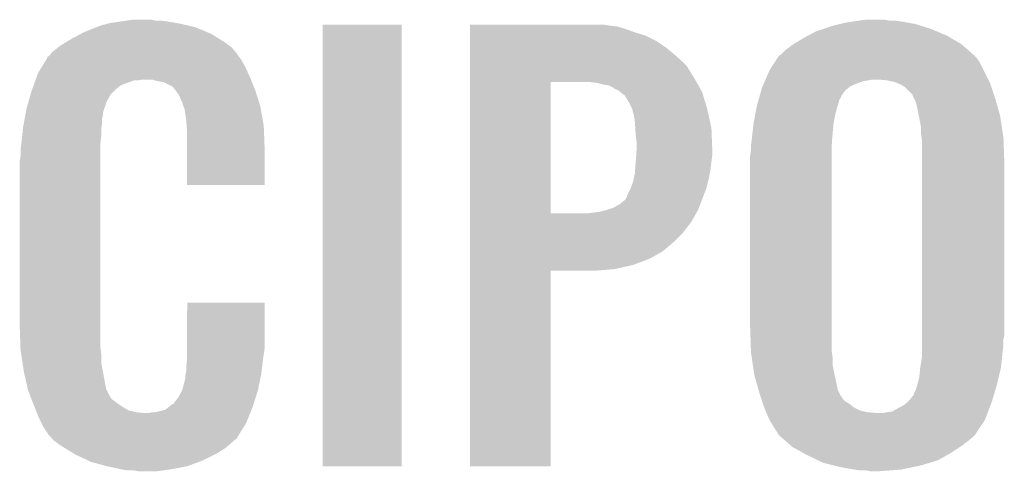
# Model space of a CAD drawing. Extents: x -9 to 122, y -9 to 65.
# Tile 171 of 256: x 62.48 to 65.46, y 18.09 to 19.45. Entities that reach past the tile are written whole.
import ezdxf

# ---------------------------------------------------------------- set-up
doc = ezdxf.new("R2010")
doc.units = 0
doc.layers.add('CLICKER_4_FOR_R7FA4M2A_V100_GTO', color=12, linetype='CONTINUOUS')

msp = doc.modelspace()

# ---------------------------------------------------------------- linework, layer by layer
at = {"layer": 'CLICKER_4_FOR_R7FA4M2A_V100_GTO'}
for points in [[(62.72784, 19.431002), (62.746464, 19.43608), (62.99326, 19.431002), (62.97168, 19.43608)], [(62.746464, 19.43608), (62.755782, 19.43862), (62.97168, 19.43608), (62.957288, 19.43862)], [(62.755782, 19.43862), (62.79134, 19.4437), (62.957288, 19.43862), (62.9285, 19.4437)], [(62.79134, 19.4437), (62.80785, 19.44624), (62.9285, 19.4437), (62.90818, 19.44624)], [(62.80785, 19.44624), (62.824362, 19.44878), (62.892942, 19.44624), (62.880242, 19.44878)], [(64.94018, 19.430998), (64.960502, 19.43608), (65.202658, 19.430998), (65.186562, 19.43608)], [(64.960502, 19.43608), (64.97066, 19.43862), (65.186562, 19.43608), (65.172168, 19.43862)], [(64.97066, 19.43862), (65.00114, 19.4437), (65.172168, 19.43862), (65.14338, 19.4437)], [(65.00114, 19.4437), (65.01892, 19.44624), (65.14338, 19.4437), (65.12306, 19.44624)], [(65.01892, 19.44624), (65.036702, 19.44878), (65.107822, 19.44624), (65.095122, 19.44878)], [(62.66751, 19.405598), (62.67704, 19.41068), (63.06312, 19.405598), (63.051052, 19.41068)], [(62.67704, 19.41068), (62.71513, 19.425918), (63.051052, 19.41068), (63.014862, 19.425918)], [(62.71513, 19.425918), (62.72784, 19.431002), (63.014862, 19.425918), (62.99326, 19.431002)], [(63.3984, 18.102602), (63.39842, 19.433518), (63.637138, 18.102602), (63.63716, 19.433518)], [(63.39842, 19.433518), (63.398422, 19.43354), (63.63716, 19.433518), (63.398422, 19.43354)], [(63.84292, 19.431), (63.842922, 19.43354), (64.264538, 19.431), (64.249302, 19.43354)], [(63.84292, 19.42846), (63.84292, 19.431), (64.287402, 19.42846), (64.264538, 19.431)], [(63.84292, 19.420842), (63.84292, 19.42846), (64.3128, 19.420842), (64.287402, 19.42846)], [(63.84292, 19.41068), (63.84292, 19.420842), (64.34074, 19.41068), (64.3128, 19.420842)], [(63.84292, 19.40052), (63.84292, 19.41068), (64.37376, 19.40052), (64.34074, 19.41068)], [(64.863028, 19.40052), (64.886842, 19.41322), (65.283082, 19.40052), (65.252922, 19.41322)], [(64.886842, 19.41322), (64.909708, 19.420842), (65.252922, 19.41322), (65.23482, 19.420842)], [(64.909708, 19.420842), (64.94018, 19.430998), (65.23482, 19.420842), (65.202658, 19.430998)], [(62.605922, 19.370042), (62.622428, 19.3802), (63.117306, 19.370042), (63.103758, 19.3802)], [(62.622428, 19.3802), (62.63894, 19.39036), (63.103758, 19.3802), (63.087502, 19.39036)], [(62.63894, 19.39036), (62.66751, 19.405598), (63.087502, 19.39036), (63.06312, 19.405598)], [(63.84292, 19.385278), (63.84292, 19.40052), (64.404242, 19.385278), (64.37376, 19.40052)], [(63.84292, 19.36496), (63.84292, 19.385278), (64.43472, 19.36496), (64.404242, 19.385278)], [(64.819846, 19.37512), (64.84874, 19.3929), (65.326262, 19.37512), (65.296036, 19.3929)], [(64.84874, 19.3929), (64.863028, 19.40052), (65.296036, 19.3929), (65.283082, 19.40052)], [(62.57493, 19.3421), (62.578992, 19.347176), (63.14186, 19.3421), (63.139322, 19.347176)], [(62.578992, 19.347176), (62.583062, 19.352262), (63.139322, 19.347176), (63.134964, 19.352262)], [(62.583062, 19.352262), (62.599388, 19.36496), (63.134964, 19.352262), (63.124082, 19.36496)], [(62.599388, 19.36496), (62.605922, 19.370042), (63.124082, 19.36496), (63.117306, 19.370042)], [(63.84292, 19.33956), (63.84292, 19.36496), (64.465198, 19.33956), (64.43472, 19.36496)], [(64.782702, 19.344642), (64.795402, 19.35734), (65.361096, 19.344642), (65.346584, 19.35734)], [(64.795402, 19.35734), (64.81572, 19.37258), (65.346584, 19.35734), (65.329166, 19.37258)], [(64.81572, 19.37258), (64.819846, 19.37512), (65.329166, 19.37258), (65.326262, 19.37512)], [(62.550742, 19.30654), (62.564712, 19.329398), (63.16472, 19.30654), (63.152022, 19.329398)], [(62.564712, 19.329398), (62.56782, 19.334484), (63.152022, 19.329398), (63.147954, 19.334484)], [(62.56782, 19.334484), (62.567834, 19.337026), (63.147954, 19.334484), (63.14592, 19.337026)], [(62.567834, 19.337026), (62.572902, 19.339564), (63.14592, 19.337026), (63.14389, 19.339564)], [(62.572902, 19.339564), (62.57493, 19.3421), (63.14389, 19.339564), (63.14186, 19.3421)], [(63.842918, 19.311618), (63.84292, 19.33956), (64.49568, 19.311618), (64.465198, 19.33956)], [(64.747142, 19.29638), (64.76193, 19.319238), (65.39357, 19.29638), (65.38214, 19.319238)], [(64.76193, 19.319238), (64.771792, 19.33448), (65.38214, 19.319238), (65.37198, 19.33448)], [(64.771792, 19.33448), (64.775082, 19.339562), (65.37198, 19.33448), (65.3669, 19.339562)], [(64.775082, 19.339562), (64.782702, 19.344642), (65.3669, 19.339562), (65.361096, 19.344642)], [(62.534336, 19.27352), (62.53988, 19.288762), (63.17996, 19.27352), (63.172926, 19.288762)], [(62.53988, 19.288762), (62.550742, 19.30654), (63.172926, 19.288762), (63.16472, 19.30654)], [(63.842918, 19.27098), (63.842918, 19.311618), (64.521078, 19.27098), (64.49568, 19.311618)], [(64.735166, 19.26844), (64.747142, 19.29638), (65.40754, 19.26844), (65.39357, 19.29638)], [(62.527872, 19.25574), (62.531566, 19.265898), (62.8015, 19.25574), (62.829438, 19.265898)], [(62.531566, 19.2659), (62.53249, 19.26844), (62.842138, 19.2659), (62.852298, 19.26844)], [(62.531566, 19.265898), (62.531566, 19.2659), (62.829438, 19.265898), (62.842138, 19.2659)], [(62.53249, 19.26844), (62.534336, 19.27352), (63.181994, 19.26844), (63.17996, 19.27352)], [(62.900558, 19.26336), (62.882778, 19.26844), (63.184026, 19.26336), (63.181994, 19.26844)], [(62.918336, 19.26082), (62.900558, 19.26336), (63.185042, 19.26082), (63.184026, 19.26336)], [(62.943736, 19.248122), (62.918336, 19.26082), (63.19012, 19.248122), (63.185042, 19.26082)], [(63.842912, 18.864602), (63.842918, 19.26082), (64.08674, 18.864602), (64.086762, 19.26082)], [(63.842918, 19.26082), (63.842918, 19.27098), (64.526794, 19.26082), (64.521078, 19.27098)], [(64.22644, 19.25828), (64.206118, 19.26082), (64.528224, 19.25828), (64.526794, 19.26082)], [(64.24676, 19.2532), (64.22644, 19.25828), (64.531082, 19.2532), (64.528224, 19.25828)], [(64.729722, 19.25574), (64.732988, 19.26336), (65.00876, 19.25574), (65.029082, 19.26336)], [(64.732988, 19.26336), (64.735166, 19.26844), (65.029082, 19.26336), (65.059562, 19.26844)], [(65.10274, 19.2659), (65.0748, 19.26844), (65.40881, 19.2659), (65.40754, 19.26844)], [(65.125602, 19.260818), (65.10274, 19.2659), (65.41135, 19.260818), (65.40881, 19.2659)], [(65.13153, 19.258278), (65.125602, 19.260818), (65.41262, 19.258278), (65.41135, 19.260818)], [(65.14338, 19.2532), (65.13153, 19.258278), (65.414314, 19.2532), (65.41262, 19.258278)], [(62.516656, 19.222718), (62.51956, 19.23288), (62.758318, 19.222718), (62.76848, 19.23288)], [(62.51956, 19.23288), (62.52233, 19.2405), (62.76848, 19.23288), (62.7761, 19.2405)], [(62.52233, 19.2405), (62.526024, 19.250658), (62.7761, 19.2405), (62.7888, 19.250658)], [(62.526024, 19.250658), (62.527872, 19.25574), (62.7888, 19.250658), (62.8015, 19.25574)], [(62.948818, 19.24304), (62.943736, 19.248122), (63.192154, 19.24304), (63.19012, 19.248122)], [(62.954532, 19.235422), (62.948818, 19.24304), (63.1952, 19.235422), (63.192154, 19.24304)], [(62.964058, 19.22272), (62.954532, 19.235422), (63.199212, 19.22272), (63.1952, 19.235422)], [(64.262002, 19.250658), (64.24676, 19.2532), (64.532512, 19.250658), (64.531082, 19.2532)], [(64.272162, 19.245578), (64.262002, 19.250658), (64.53537, 19.245578), (64.532512, 19.250658)], [(64.279782, 19.2405), (64.272162, 19.245578), (64.538226, 19.2405), (64.53537, 19.245578)], [(64.284864, 19.23796), (64.279782, 19.2405), (64.539656, 19.23796), (64.538226, 19.2405)], [(64.287406, 19.237956), (64.284864, 19.23796), (64.539658, 19.237956), (64.539656, 19.23796)], [(64.2972, 19.230338), (64.287406, 19.237956), (64.543942, 19.230338), (64.539658, 19.237956)], [(64.31026, 19.220176), (64.2972, 19.230338), (64.546992, 19.220176), (64.543942, 19.230338)], [(64.717024, 19.217646), (64.722102, 19.235422), (64.963044, 19.217646), (64.975742, 19.235422)], [(64.722102, 19.235422), (64.72428, 19.243042), (64.975742, 19.235422), (64.984886, 19.243042)], [(64.72428, 19.243042), (64.726456, 19.24812), (64.984886, 19.243042), (64.990982, 19.24812)], [(64.726456, 19.24812), (64.729722, 19.25574), (64.990982, 19.24812), (65.00876, 19.25574)], [(65.156082, 19.245578), (65.14338, 19.2532), (65.416854, 19.245578), (65.414314, 19.2532)], [(65.17894, 19.222714), (65.156082, 19.245578), (65.424476, 19.222714), (65.416854, 19.245578)], [(62.50432, 19.17954), (62.510124, 19.199858), (62.738846, 19.17954), (62.74562, 19.199858)], [(62.510124, 19.199858), (62.516656, 19.222718), (62.74562, 19.199858), (62.758318, 19.222718)], [(62.97422, 19.199858), (62.964058, 19.22272), (63.206432, 19.199858), (63.199212, 19.22272)], [(62.978454, 19.18716), (62.97422, 19.199858), (63.21044, 19.18716), (63.206432, 19.199858)], [(64.322958, 19.19986), (64.31026, 19.220176), (64.553086, 19.19986), (64.546992, 19.220176)], [(64.333118, 19.17954), (64.322958, 19.19986), (64.55918, 19.17954), (64.553086, 19.19986)], [(64.711216, 19.19732), (64.71412, 19.207484), (64.955418, 19.19732), (64.957962, 19.207484)], [(64.71412, 19.207484), (64.716298, 19.215104), (64.957962, 19.207484), (64.96304, 19.215104)], [(64.716298, 19.215104), (64.717024, 19.217646), (64.96304, 19.215104), (64.963044, 19.217646)], [(65.178942, 19.220176), (65.17894, 19.222714), (65.425322, 19.220176), (65.424476, 19.222714)], [(65.182752, 19.21256), (65.178942, 19.220176), (65.42786, 19.21256), (65.425322, 19.220176)], [(65.189102, 19.199858), (65.182752, 19.21256), (65.43149, 19.199858), (65.42786, 19.21256)], [(65.19418, 19.177), (65.189102, 19.199858), (65.43802, 19.177), (65.43149, 19.199858)], [(62.501086, 19.161758), (62.502472, 19.169376), (62.73546, 19.161758), (62.73546, 19.169376)], [(62.502472, 19.169376), (62.50432, 19.17954), (62.73546, 19.169376), (62.738846, 19.17954)], [(62.9793, 19.184622), (62.978454, 19.18716), (63.210882, 19.184622), (63.21044, 19.18716)], [(62.981838, 19.179544), (62.9793, 19.184622), (63.211766, 19.179544), (63.210882, 19.184622)], [(62.98184, 19.177002), (62.981838, 19.179544), (63.212208, 19.177002), (63.211766, 19.179544)], [(62.98438, 19.16176), (62.98184, 19.177002), (63.214858, 19.16176), (63.212208, 19.177002)], [(64.33312, 19.179536), (64.333118, 19.17954), (64.559182, 19.179536), (64.55918, 19.17954)], [(64.33312, 19.176996), (64.33312, 19.179536), (64.559734, 19.176996), (64.559182, 19.179536)], [(64.3382, 19.159218), (64.33312, 19.176996), (64.563598, 19.159218), (64.559734, 19.176996)], [(64.703718, 19.16176), (64.707588, 19.182078), (64.94526, 19.16176), (64.95034, 19.182078)], [(64.707588, 19.182078), (64.70904, 19.1897), (64.95034, 19.182078), (64.952878, 19.1897)], [(64.70904, 19.1897), (64.711216, 19.19732), (64.952878, 19.1897), (64.955418, 19.19732)], [(65.197736, 19.15922), (65.19418, 19.177), (65.4431, 19.15922), (65.43802, 19.177)], [(62.496468, 19.136358), (62.499238, 19.151598), (62.73292, 19.136358), (62.73292, 19.151598)], [(62.499238, 19.151598), (62.501086, 19.161758), (62.73292, 19.151598), (62.73546, 19.161758)], [(62.98692, 19.14398), (62.98438, 19.16176), (63.21795, 19.14398), (63.214858, 19.16176)], [(62.987938, 19.128738), (62.98692, 19.14398), (63.2206, 19.128738), (63.21795, 19.14398)], [(64.34074, 19.14144), (64.3382, 19.159218), (64.567464, 19.14144), (64.563598, 19.159218)], [(64.342012, 19.121118), (64.34074, 19.14144), (64.57188, 19.121118), (64.567464, 19.14144)], [(64.69888, 19.13636), (64.703718, 19.16176), (64.94064, 19.13636), (64.94526, 19.16176)], [(65.20434, 19.126198), (65.197736, 19.15922), (65.448182, 19.126198), (65.4431, 19.15922)], [(62.491752, 19.1008), (62.493892, 19.121118), (62.73038, 19.1008), (62.73038, 19.121118)], [(62.493892, 19.121118), (62.49416, 19.12366), (62.73038, 19.121118), (62.730802, 19.12366)], [(62.49416, 19.12366), (62.496468, 19.136358), (62.730802, 19.12366), (62.73292, 19.136358)], [(62.98946, 19.10588), (62.987938, 19.128738), (63.221516, 19.10588), (63.2206, 19.128738)], [(64.34328, 19.1008), (64.342012, 19.121118), (64.572662, 19.1008), (64.57188, 19.121118)], [(64.695492, 19.10588), (64.698596, 19.13382), (64.93764, 19.10588), (64.94018, 19.13382)], [(64.698596, 19.13382), (64.69888, 19.13636), (64.94018, 19.13382), (64.94064, 19.13636)], [(65.20434, 19.10588), (65.20434, 19.126198), (65.451306, 19.10588), (65.448182, 19.126198)], [(62.489346, 19.077938), (62.491752, 19.1008), (62.72784, 19.077938), (62.73038, 19.1008)], [(62.98946, 19.06524), (62.98946, 19.10588), (63.22314, 19.06524), (63.221516, 19.10588)], [(64.34582, 19.083018), (64.34328, 19.1008), (64.573346, 19.083018), (64.572662, 19.1008)], [(64.34582, 19.05508), (64.34582, 19.083018), (64.57442, 19.05508), (64.573346, 19.083018)], [(64.691576, 19.07286), (64.6938, 19.09064), (64.9351, 19.07286), (64.936466, 19.09064)], [(64.6938, 19.09064), (64.695492, 19.10588), (64.936466, 19.09064), (64.93764, 19.10588)], [(65.206156, 19.093178), (65.20434, 19.10588), (65.45326, 19.093178), (65.451306, 19.10588)], [(65.20688, 19.088098), (65.206156, 19.093178), (65.453436, 19.088098), (65.45326, 19.093178)], [(65.20688, 19.01952), (65.20688, 19.088098), (65.4558, 19.01952), (65.453436, 19.088098)], [(62.48654, 19.05508), (62.48908, 19.0754), (62.72784, 19.05508), (62.72784, 19.0754)], [(62.48654, 19.037302), (62.48654, 19.05508), (62.72784, 19.037302), (62.72784, 19.05508)], [(62.48908, 19.0754), (62.489346, 19.077938), (62.72784, 19.0754), (62.72784, 19.077938)], [(62.98946, 18.950962), (62.98946, 19.06524), (63.223118, 18.950962), (63.22314, 19.06524)], [(64.34473, 19.03984), (64.34582, 19.05508), (64.57442, 19.03984), (64.57442, 19.05508)], [(64.68872, 19.039842), (64.69126, 19.055082), (64.9351, 19.039842), (64.9351, 19.055082)], [(64.69126, 19.07032), (64.691576, 19.07286), (64.9351, 19.07032), (64.9351, 19.07286)], [(64.69126, 19.055082), (64.69126, 19.07032), (64.9351, 19.055082), (64.9351, 19.07032)], [(62.484, 19.022062), (62.48654, 19.037302), (62.72784, 19.022062), (62.72784, 19.037302)], [(62.484, 18.52676), (62.484, 19.022062), (62.72784, 18.52676), (62.72784, 19.022062)], [(64.341716, 18.9992), (64.34328, 19.01952), (64.56934, 18.9992), (64.571596, 19.01952)], [(64.34328, 19.01952), (64.34346, 19.02206), (64.571596, 19.01952), (64.57188, 19.02206)], [(64.34346, 19.02206), (64.34473, 19.03984), (64.57188, 19.02206), (64.57442, 19.03984)], [(64.68872, 18.51914), (64.68872, 19.039842), (64.9351, 18.51914), (64.9351, 19.039842)], [(65.20688, 18.498818), (65.20688, 19.01952), (65.4558, 18.498818), (65.4558, 19.01952)], [(64.34074, 18.986498), (64.341716, 18.9992), (64.56703, 18.986498), (64.56934, 18.9992)], [(64.32804, 18.94078), (64.335658, 18.961098), (64.556638, 18.94078), (64.561718, 18.961098)], [(64.335658, 18.961098), (64.33769, 18.97126), (64.561718, 18.961098), (64.56426, 18.97126)], [(64.33769, 18.97126), (64.34074, 18.986498), (64.56426, 18.97126), (64.56703, 18.986498)], [(63.223118, 18.95094), (62.98946, 18.950962), (63.223118, 18.95094), (63.223118, 18.950962)], [(64.32042, 18.92554), (64.328038, 18.940778), (64.550776, 18.92554), (64.556638, 18.940778)], [(64.328038, 18.940778), (64.32804, 18.94078), (64.556638, 18.940778), (64.556638, 18.94078)], [(64.295018, 18.892518), (64.31026, 18.90522), (64.538076, 18.892518), (64.542962, 18.90522)], [(64.31026, 18.90522), (64.312798, 18.90776), (64.542962, 18.90522), (64.543938, 18.90776)], [(64.312798, 18.90776), (64.31534, 18.91284), (64.543938, 18.90776), (64.545892, 18.91284)], [(64.31534, 18.91284), (64.32042, 18.92554), (64.545892, 18.91284), (64.550776, 18.92554)], [(64.234058, 18.86966), (64.254364, 18.874738), (64.528338, 18.86966), (64.53124, 18.874738)], [(64.254364, 18.874738), (64.25438, 18.874742), (64.53124, 18.874738), (64.53124, 18.874742)], [(64.25438, 18.874742), (64.277238, 18.88236), (64.53124, 18.874742), (64.53417, 18.88236)], [(64.277238, 18.88236), (64.295018, 18.892518), (64.53417, 18.88236), (64.538076, 18.892518)], [(63.842912, 18.86458), (63.842912, 18.864602), (64.193418, 18.86458), (64.08674, 18.864602)], [(63.842912, 18.83918), (63.842912, 18.86458), (64.51092, 18.83918), (64.525434, 18.86458)], [(64.193418, 18.86458), (64.234058, 18.86966), (64.525434, 18.86458), (64.528338, 18.86966)], [(63.84291, 18.80616), (63.842912, 18.83918), (64.485518, 18.80616), (64.51092, 18.83918)], [(63.84291, 18.77822), (63.84291, 18.80616), (64.45758, 18.77822), (64.485518, 18.80616)], [(63.84291, 18.750278), (63.84291, 18.77822), (64.424558, 18.750278), (64.45758, 18.77822)], [(63.84291, 18.72742), (63.84291, 18.750278), (64.383918, 18.72742), (64.424558, 18.750278)], [(63.84291, 18.70964), (63.84291, 18.72742), (64.335658, 18.70964), (64.383918, 18.72742)], [(63.842908, 18.69694), (63.84291, 18.70964), (64.279778, 18.69694), (64.335658, 18.70964)], [(63.842908, 18.69186), (63.842908, 18.69694), (64.218822, 18.69186), (64.279778, 18.69694)], [(63.8429, 18.102602), (63.842908, 18.691838), (64.086718, 18.102602), (64.08674, 18.691838)], [(63.842908, 18.691838), (63.842908, 18.69186), (64.08674, 18.691838), (64.218822, 18.69186)], [(62.989462, 18.45818), (62.98948, 18.595318), (63.22314, 18.45818), (63.22314, 18.595318)], [(62.98948, 18.595318), (62.989482, 18.59534), (63.22314, 18.595318), (62.989482, 18.59534)], [(62.486366, 18.45818), (62.484, 18.52676), (62.72784, 18.45818), (62.72784, 18.52676)], [(64.691174, 18.448022), (64.68872, 18.51914), (64.9351, 18.448022), (64.9351, 18.51914)], [(65.20688, 18.486118), (65.20688, 18.498818), (65.45326, 18.486118), (65.4558, 18.498818)], [(65.20688, 18.46834), (65.20688, 18.486118), (65.45326, 18.46834), (65.45326, 18.486118)], [(62.48654, 18.453102), (62.486366, 18.45818), (62.728476, 18.453102), (62.72784, 18.45818)], [(62.98946, 18.427702), (62.989462, 18.45818), (63.218786, 18.427702), (63.22314, 18.45818)], [(65.20688, 18.44802), (65.20688, 18.46834), (65.45072, 18.44802), (65.45326, 18.46834)], [(62.488886, 18.437858), (62.48654, 18.453102), (62.73038, 18.437858), (62.728476, 18.453102)], [(62.492794, 18.412458), (62.488886, 18.437858), (62.73038, 18.412458), (62.73038, 18.437858)], [(62.988894, 18.42262), (62.98946, 18.427702), (63.21806, 18.42262), (63.218786, 18.427702)], [(64.69126, 18.445482), (64.691174, 18.448022), (64.935464, 18.445482), (64.9351, 18.448022)], [(64.69352, 18.43024), (64.69126, 18.445482), (64.93764, 18.43024), (64.935464, 18.445482)], [(64.696906, 18.407382), (64.69352, 18.43024), (64.93764, 18.407382), (64.93764, 18.43024)], [(65.20219, 18.39976), (65.20688, 18.430238), (65.44564, 18.39976), (65.448848, 18.430238)], [(65.20688, 18.430238), (65.20688, 18.44802), (65.448848, 18.430238), (65.45072, 18.44802)], [(62.4967, 18.38706), (62.492794, 18.412458), (62.735218, 18.38706), (62.73038, 18.412458)], [(62.98692, 18.40484), (62.988894, 18.42262), (63.215968, 18.40484), (63.21806, 18.42262)], [(62.98692, 18.389602), (62.98692, 18.40484), (63.214174, 18.389602), (63.215968, 18.40484)], [(64.70142, 18.376902), (64.696906, 18.407382), (64.944058, 18.376902), (64.93764, 18.407382)], [(65.19926, 18.37182), (65.2018, 18.397222), (65.438986, 18.37182), (65.445034, 18.397222)], [(65.2018, 18.397222), (65.20219, 18.39976), (65.445034, 18.397222), (65.44564, 18.39976)], [(62.503052, 18.35912), (62.4967, 18.38706), (62.74054, 18.35912), (62.735218, 18.38706)], [(62.981842, 18.361664), (62.98438, 18.366744), (63.209236, 18.361664), (63.210306, 18.366744)], [(62.98438, 18.376902), (62.984888, 18.379442), (63.212444, 18.376902), (63.21298, 18.379442)], [(62.98438, 18.366744), (62.98438, 18.376902), (63.210306, 18.366744), (63.212444, 18.376902)], [(62.984888, 18.379442), (62.98692, 18.389602), (63.21298, 18.379442), (63.214174, 18.389602)], [(64.706502, 18.35912), (64.70142, 18.376902), (64.9478, 18.35912), (64.944058, 18.376902)], [(65.19418, 18.3515), (65.19926, 18.37182), (65.434148, 18.3515), (65.438986, 18.37182)], [(62.508824, 18.333718), (62.503052, 18.35912), (62.745622, 18.333718), (62.74054, 18.35912)], [(62.974222, 18.331182), (62.98184, 18.359122), (63.20282, 18.331182), (63.208702, 18.359122)], [(62.98184, 18.359122), (62.981842, 18.361664), (63.208702, 18.359122), (63.209236, 18.361664)], [(64.713758, 18.333722), (64.706502, 18.35912), (64.95288, 18.333722), (64.9478, 18.35912)], [(65.1891, 18.33372), (65.192728, 18.346422), (65.42913, 18.33372), (65.43294, 18.346422)], [(65.192728, 18.346422), (65.19418, 18.3515), (65.43294, 18.346422), (65.434148, 18.3515)], [(62.5094, 18.331182), (62.508824, 18.333718), (62.746892, 18.331182), (62.745622, 18.333718)], [(62.516316, 18.3134), (62.5094, 18.331182), (62.755782, 18.3134), (62.746892, 18.331182)], [(62.517306, 18.310856), (62.516316, 18.3134), (62.758322, 18.310856), (62.755782, 18.3134)], [(62.51928, 18.30578), (62.517306, 18.310856), (62.760864, 18.30578), (62.758322, 18.310856)], [(62.95136, 18.29562), (62.961522, 18.308322), (63.19159, 18.29562), (63.195602, 18.308322)], [(62.961522, 18.308322), (62.974222, 18.331182), (63.195602, 18.308322), (63.20282, 18.331182)], [(64.71666, 18.32356), (64.713758, 18.333722), (64.957962, 18.32356), (64.95288, 18.333722)], [(64.720046, 18.313404), (64.71666, 18.32356), (64.963038, 18.313404), (64.957962, 18.32356)], [(64.720894, 18.31086), (64.720046, 18.313404), (64.965578, 18.31086), (64.963038, 18.313404)], [(64.722586, 18.305784), (64.720894, 18.31086), (64.968118, 18.305784), (64.965578, 18.31086)], [(65.166238, 18.298158), (65.17894, 18.3134), (65.418462, 18.298158), (65.423034, 18.3134)], [(65.17894, 18.3134), (65.181476, 18.315938), (65.423034, 18.3134), (65.423796, 18.315938)], [(65.181476, 18.315938), (65.18402, 18.323558), (65.423796, 18.315938), (65.42608, 18.323558)], [(65.18402, 18.323558), (65.1891, 18.33372), (65.42608, 18.323558), (65.42913, 18.33372)], [(62.525206, 18.29054), (62.51928, 18.30578), (62.78118, 18.29054), (62.760864, 18.30578)], [(62.52718, 18.28546), (62.525206, 18.29054), (62.788802, 18.28546), (62.78118, 18.29054)], [(62.529212, 18.280382), (62.52718, 18.28546), (62.796418, 18.280382), (62.788802, 18.28546)], [(62.533278, 18.270218), (62.529212, 18.280382), (62.814204, 18.270218), (62.796418, 18.280382)], [(62.923422, 18.272762), (62.93612, 18.28292), (63.183518, 18.272762), (63.187582, 18.28292)], [(62.93612, 18.28292), (62.946284, 18.29054), (63.187582, 18.28292), (63.189986, 18.29054)], [(62.946284, 18.29054), (62.948826, 18.290554), (63.189986, 18.29054), (63.189992, 18.290554)], [(62.948826, 18.290554), (62.95136, 18.29562), (63.189992, 18.290554), (63.19159, 18.29562)], [(64.725126, 18.298162), (64.722586, 18.305784), (64.975738, 18.298162), (64.968118, 18.305784)], [(64.727666, 18.290542), (64.725126, 18.298162), (64.988438, 18.290542), (64.975738, 18.298162)], [(64.731054, 18.28038), (64.727666, 18.290542), (65.00114, 18.28038), (64.988438, 18.290542)], [(64.7319, 18.27784), (64.731054, 18.28038), (65.00622, 18.27784), (65.00114, 18.28038)], [(64.735166, 18.27022), (64.7319, 18.27784), (65.021458, 18.27022), (65.00622, 18.27784)], [(65.117976, 18.26768), (65.135762, 18.27784), (65.407056, 18.26768), (65.410926, 18.27784)], [(65.135762, 18.27784), (65.150996, 18.285458), (65.410926, 18.27784), (65.41383, 18.285458)], [(65.150996, 18.285458), (65.163192, 18.29562), (65.41383, 18.285458), (65.417702, 18.29562)], [(65.163192, 18.29562), (65.166238, 18.298158), (65.417702, 18.29562), (65.418462, 18.298158)], [(62.535308, 18.26514), (62.533278, 18.270218), (62.837062, 18.26514), (62.814204, 18.270218)], [(62.536324, 18.2626), (62.535308, 18.26514), (62.862458, 18.2626), (62.837062, 18.26514)], [(62.54242, 18.24736), (62.536324, 18.2626), (63.173354, 18.24736), (63.179452, 18.2626)], [(62.550042, 18.23212), (62.54242, 18.24736), (63.167258, 18.23212), (63.173354, 18.24736)], [(62.872622, 18.2626), (62.882782, 18.26514), (63.179452, 18.2626), (63.180468, 18.26514)], [(62.892942, 18.26514), (62.923422, 18.272762), (63.180468, 18.26514), (63.183518, 18.272762)], [(64.737344, 18.26514), (64.735166, 18.27022), (65.04432, 18.26514), (65.021458, 18.27022)], [(64.738432, 18.2626), (64.737344, 18.26514), (65.0748, 18.2626), (65.04432, 18.26514)], [(64.74714, 18.242282), (64.738432, 18.2626), (65.397378, 18.242282), (65.40512, 18.2626)], [(65.087498, 18.2626), (65.100202, 18.26514), (65.40512, 18.2626), (65.406088, 18.26514)], [(65.100202, 18.26514), (65.117976, 18.26768), (65.406088, 18.26514), (65.407056, 18.26768)], [(62.55512, 18.221962), (62.550042, 18.23212), (63.16091, 18.221962), (63.167258, 18.23212)], [(62.56528, 18.20672), (62.55512, 18.221962), (63.151384, 18.20672), (63.16091, 18.221962)], [(64.747144, 18.242278), (64.74714, 18.242282), (65.397378, 18.242278), (65.397378, 18.242282)], [(64.76238, 18.216878), (64.747144, 18.242278), (65.380444, 18.216878), (65.397378, 18.242278)], [(62.567814, 18.204186), (62.56528, 18.20672), (63.1498, 18.204186), (63.151384, 18.20672)], [(62.56782, 18.201646), (62.567814, 18.204186), (63.148214, 18.201646), (63.1498, 18.204186)], [(62.576712, 18.19148), (62.56782, 18.201646), (63.141862, 18.19148), (63.148214, 18.201646)], [(62.581158, 18.186398), (62.576712, 18.19148), (63.139316, 18.186398), (63.141862, 18.19148)], [(64.772538, 18.201642), (64.76238, 18.216878), (65.370286, 18.201642), (65.380444, 18.216878)], [(64.775078, 18.196564), (64.772538, 18.201642), (65.366902, 18.196564), (65.370286, 18.201642)], [(64.775086, 18.196558), (64.775078, 18.196564), (65.366898, 18.196558), (65.366902, 18.196564)], [(64.780888, 18.19148), (64.775086, 18.196558), (65.36182, 18.19148), (65.366898, 18.196558)], [(64.795402, 18.17878), (64.780888, 18.19148), (65.34658, 18.17878), (65.36182, 18.19148)], [(62.585598, 18.18132), (62.581158, 18.186398), (63.132968, 18.18132), (63.139316, 18.186398)], [(62.592372, 18.17624), (62.585598, 18.18132), (63.12662, 18.17624), (63.132968, 18.18132)], [(62.605922, 18.166078), (62.592372, 18.17624), (63.115004, 18.166078), (63.12662, 18.17624)], [(62.61839, 18.15846), (62.605922, 18.166078), (63.106298, 18.15846), (63.115004, 18.166078)], [(62.647484, 18.14068), (62.61839, 18.15846), (63.078358, 18.14068), (63.106298, 18.15846)], [(64.812818, 18.16354), (64.795402, 18.17878), (65.32626, 18.16354), (65.34658, 18.17878)], [(64.81572, 18.161), (64.812818, 18.16354), (65.322448, 18.161), (65.32626, 18.16354)], [(64.847722, 18.143222), (64.81572, 18.161), (65.295782, 18.143222), (65.322448, 18.161)], [(62.65164, 18.13814), (62.647484, 18.14068), (63.073278, 18.13814), (63.078358, 18.14068)], [(62.689174, 18.12036), (62.65164, 18.13814), (63.037718, 18.12036), (63.073278, 18.13814)], [(64.861442, 18.1356), (64.847722, 18.143222), (65.282232, 18.1356), (65.295782, 18.143222)], [(64.893618, 18.120358), (64.861442, 18.1356), (65.255138, 18.120358), (65.282232, 18.1356)], [(62.699898, 18.11528), (62.689174, 18.12036), (63.023928, 18.11528), (63.037718, 18.12036)], [(62.74816, 18.10258), (62.699898, 18.11528), (62.989458, 18.10258), (63.023928, 18.11528)], [(62.771022, 18.0975), (62.74816, 18.10258), (62.96406, 18.0975), (62.989458, 18.10258)], [(63.637138, 18.10258), (63.3984, 18.102602), (63.637138, 18.10258), (63.637138, 18.102602)], [(64.086718, 18.10258), (63.8429, 18.102602), (64.086718, 18.10258), (64.086718, 18.102602)], [(64.909698, 18.11274), (64.893618, 18.120358), (65.229742, 18.11274), (65.255138, 18.120358)], [(64.94018, 18.10512), (64.909698, 18.11274), (65.204342, 18.10512), (65.229742, 18.11274)], [(64.9605, 18.10004), (64.94018, 18.10512), (65.179956, 18.10004), (65.204342, 18.10512)], [(65.00368, 18.09242), (64.9605, 18.10004), (65.14338, 18.09242), (65.179956, 18.10004)], [(62.793882, 18.09242), (62.771022, 18.0975), (62.93358, 18.09242), (62.96406, 18.0975)], [(62.81166, 18.08988), (62.793882, 18.09242), (62.915798, 18.08988), (62.93358, 18.09242)], [(62.842138, 18.08734), (62.829438, 18.08988), (62.898018, 18.08734), (62.915798, 18.08988)], [(65.02146, 18.08988), (65.00368, 18.09242), (65.11036, 18.08988), (65.14338, 18.09242)], [(65.051938, 18.08734), (65.039238, 18.08988), (65.074802, 18.08734), (65.11036, 18.08988)]]:
    msp.add_solid(points, dxfattribs=at)

doc.saveas('drawing.dxf')
